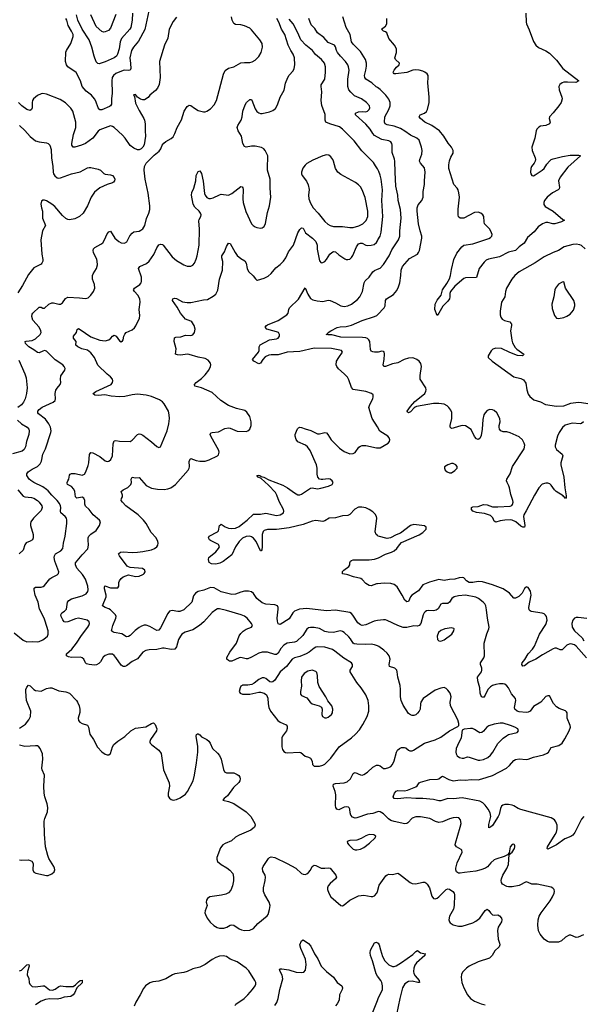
# Model space of a CAD drawing. Header units: inches. Extents: x 884691 to 1028259, y 526745 to 653629.
# Tile 42 of 241: x 935991 to 942298, y 565184 to 576217. Entities that reach past the tile are written whole.
import ezdxf

# ---------------------------------------------------------------- set-up
doc = ezdxf.new("R2010")
doc.units = ezdxf.units.IN
doc.header["$MEASUREMENT"] = 0
for name, color, linetype in [('A9536', 7, 'Continuous'), ('A9537', 7, 'Continuous'), ('A9546', 7, 'Continuous'), ('A9547', 7, 'Continuous')]:
    doc.layers.add(name, color=color, linetype=linetype)

msp = doc.modelspace()

# ---------------------------------------------------------------- linework, layer by layer
at = {"layer": 'A9536', "color": 6}
for points, elevation in [([(935930, 569346), (936030, 569265), (936070, 569247), (936130, 569250), (936190, 569246), (936210, 569250), (936250, 569268), (936282, 569290), (936301, 569310), (936310, 569330), (936309, 569370), (936278, 569478), (936266, 569510), (936213, 569610), (936198, 569690), (936166, 569770), (936152, 569830), (936154, 569846), (936170, 569860), (936230, 569857), (936255, 569865), (936270, 569877), (936330, 569950), (936350, 569968), (936410, 569997), (936414, 570000)], 2700), ([(940000, 569201), (939970, 569213), (939930, 569219), (939865, 569215), (939770, 569218), (939742, 569222), (939728, 569230), (939700, 569280), (939682, 569302), (939630, 569352), (939610, 569363), (939590, 569368), (939570, 569367), (939510, 569352), (939450, 569353), (939410, 569363), (939350, 569394), (939290, 569407), (939252, 569408), (939230, 569401), (939210, 569389), (939163, 569317), (939093, 569250), (939070, 569241), (938990, 569231), (938952, 569208), (938919, 569170), (938890, 569117), (938870, 569102), (938850, 569102), (938770, 569129), (938710, 569131), (938670, 569118), (938590, 569073), (938550, 569057), (938530, 569057), (938470, 569069), (938450, 569065), (938370, 569029), (938344, 569030), (938330, 569035), (938312, 569050), (938314, 569070), (938348, 569130), (938422, 569230), (938450, 569314), (938470, 569340), (938496, 569364), (938530, 569387), (938590, 569410), (938599, 569430), (938589, 569450), (938539, 569510), (938510, 569535), (938473, 569550), (938310, 569598), (938230, 569616), (938210, 569614), (938190, 569606), (938150, 569576), (938055, 569470), (938008, 569430), (937930, 569382), (937847, 569353), (937809, 569331), (937792, 569308), (937772, 569270), (937749, 569191), (937730, 569164), (937690, 569159), (937610, 569175), (937590, 569175), (937530, 569160), (937443, 569157), (937405, 569150), (937370, 569129), (937310, 569057), (937250, 569026), (937190, 568978), (937170, 568970), (937150, 568971), (937130, 568984), (937070, 569070), (937050, 569093), (937030, 569106), (936990, 569107), (936949, 569091), (936927, 569073), (936897, 569023), (936877, 569003), (936851, 568989), (936830, 568986), (936771, 568991), (936741, 569001), (936727, 569010), (936709, 569050), (936690, 569066), (936673, 569073), (936571, 569071), (936537, 569077), (936515, 569090), (936517, 569110), (936576, 569164), (936628, 569230), (936684, 569316), (936754, 569410), (936766, 569430), (936772, 569452), (936769, 569470), (936748, 569490), (936650, 569510), (936615, 569505), (936530, 569468), (936505, 569465), (936490, 569471), (936473, 569493), (936456, 569530), (936453, 569550), (936462, 569570), (936495, 569590), (936514, 569610), (936527, 569690), (936541, 569710), (936570, 569727), (936690, 569760), (936735, 569785), (936753, 569810), (936757, 569830), (936754, 569870), (936728, 569948), (936704, 569990), (936694, 570000)], 2600), ([(940000, 569483), (939963, 569477), (939870, 569437), (939830, 569430), (939810, 569436), (939780, 569460), (939725, 569545), (939710, 569562), (939690, 569574), (939530, 569600), (939430, 569593), (939210, 569618), (939127, 569610), (939073, 569590), (939051, 569569), (939010, 569504), (938910, 569441), (938890, 569446), (938879, 569479), (938878, 569510), (938889, 569610), (938889, 569630), (938879, 569650), (938850, 569662), (938750, 569669), (938710, 569682), (938650, 569730), (938610, 569788), (938590, 569807), (938555, 569815), (938510, 569812), (938470, 569802), (938410, 569779), (938370, 569775), (938250, 569807), (938171, 569851), (938130, 569854), (938055, 569825), (937992, 569808), (937962, 569790), (937940, 569760), (937919, 569690), (937830, 569603), (937785, 569585), (937765, 569585), (937702, 569598), (937670, 569591), (937650, 569563), (937570, 569402), (937550, 569377), (937530, 569373), (937450, 569419), (937410, 569432), (937388, 569432), (937358, 569422), (937330, 569406), (937287, 569373), (937230, 569317), (937210, 569304), (937190, 569301), (937137, 569337), (937050, 569350), (937036, 569356), (937019, 569370), (937034, 569430), (937069, 569510), (937072, 569530), (937065, 569550), (937010, 569605), (936990, 569617), (936948, 569630), (936921, 569650), (936959, 569750), (936961, 569770), (936942, 569838), (936942, 569858), (936947, 569873), (937010, 569852), (937090, 569849), (937104, 569870), (937101, 569910), (937108, 569930), (937130, 569957), (937150, 569973), (937210, 569996), (937290, 569977), (937330, 569982), (937370, 570000)], 2500), ([(940000, 569896), (939990, 569895), (939930, 569874), (939910, 569876), (939870, 569899), (939830, 569945), (939815, 569955), (939733, 569973), (939670, 569997), (939656, 570000)], 2400), ([(935990, 568278), (936055, 568325), (936095, 568370), (936112, 568410), (936116, 568470), (936067, 568590), (936060, 568690), (936061, 568710), (936070, 568739), (936090, 568760), (936110, 568754), (936148, 568710), (936170, 568699), (936230, 568694), (936290, 568722), (936330, 568730), (936350, 568729), (936430, 568698), (936510, 568685), (936550, 568670), (936626, 568590), (936639, 568570), (936656, 568530), (936665, 568490), (936666, 568454), (936646, 568390), (936650, 568364), (936665, 568345), (936690, 568330), (936752, 568312), (936761, 568290), (936777, 568210), (936819, 568150), (936865, 568065), (936910, 568014), (936950, 567986), (936970, 567978), (936990, 567978), (937010, 567995), (937032, 568070), (937046, 568094), (937090, 568132), (937170, 568184), (937235, 568250), (937290, 568277), (937405, 568295), (937470, 568331), (937490, 568338), (937496, 568336), (937510, 568321), (937529, 568270), (937525, 568250), (937456, 568150), (937448, 568130), (937450, 568121), (937453, 568110), (937472, 568090), (937551, 568030), (937576, 567996), (937604, 567810), (937666, 567666), (937669, 567630), (937655, 567550), (937657, 567517), (937670, 567493), (937690, 567478), (937712, 567472), (937750, 567479), (937790, 567498), (937850, 567539), (937872, 567568), (937935, 567690), (937951, 567750), (937974, 567890), (937987, 568010), (937986, 568074), (937968, 568190), (937972, 568208), (937985, 568215), (937990, 568216), (938010, 568205), (938030, 568183), (938090, 568150), (938110, 568133), (938125, 568110), (938151, 568051), (938210, 567999), (938230, 567973), (938250, 567930), (938276, 567816), (938288, 567788), (938310, 567778), (938390, 567777), (938430, 567761), (938448, 567748), (938458, 567730), (938462, 567710), (938459, 567690), (938447, 567670), (938388, 567612), (938321, 567519), (938282, 567490), (938268, 567470), (938330, 567458), (938390, 567436), (938530, 567342), (938582, 567290), (938625, 567210), (938629, 567190), (938623, 567170), (938583, 567137), (938450, 567081), (938410, 567056), (938364, 567016), (938294, 566986), (938268, 566970), (938241, 566939), (938200, 566830), (938199, 566810), (938210, 566785), (938250, 566749), (938313, 566713), (938348, 566688), (938380, 566650), (938389, 566609), (938389, 566569), (938378, 566510), (938356, 566464), (938330, 566433), (938300, 566420), (938252, 566408), (938122, 566390), (938095, 566370), (938084, 566350), (938080, 566330), (938094, 566290), (938069, 566230), (938068, 566210), (938075, 566190), (938094, 566150), (938126, 566106), (938166, 566066), (938205, 566045), (938230, 566037), (938281, 566039), (938312, 566048), (938350, 566070), (938370, 566076), (938390, 566070), (938450, 566030), (938477, 566017), (938510, 566012), (938570, 566015), (938610, 566033), (938659, 566090), (938766, 566174), (938776, 566190), (938793, 566247), (938799, 566290), (938788, 566330), (938739, 566410), (938725, 566450), (938725, 566490), (938743, 566570), (938747, 566610), (938743, 566630), (938717, 566677), (938713, 566710), (938720, 566730), (938781, 566819), (938790, 566830), (938810, 566838), (938851, 566831), (938990, 566763), (939088, 566708), (939150, 566651), (939170, 566642), (939190, 566639), (939210, 566646), (939230, 566661), (939251, 566689), (939271, 566729), (939290, 566742), (939310, 566738), (939370, 566711), (939410, 566708), (939450, 566712), (939470, 566708), (939536, 566630), (939542, 566610), (939532, 566590), (939470, 566538), (939447, 566510), (939440, 566490), (939441, 566470), (939455, 566430), (939478, 566390), (939590, 566292), (939610, 566289), (939630, 566297), (939690, 566351), (939790, 566401), (939850, 566408), (939930, 566392), (939950, 566391), (939970, 566398), (939995, 566430), (940000, 566447)], 2600), ([(935990, 566804), (936010, 566800), (936090, 566804), (936128, 566788), (936143, 566763), (936139, 566690), (936150, 566664), (936172, 566652), (936290, 566627), (936310, 566629), (936350, 566646), (936377, 566670), (936385, 566690), (936383, 566710), (936375, 566730), (936319, 566819), (936306, 566850), (936281, 566950), (936268, 567090), (936265, 567235), (936273, 567267), (936301, 567339), (936308, 567390), (936299, 567430), (936271, 567510), (936264, 567550), (936262, 567630), (936270, 567750), (936243, 567810), (936240, 567830), (936251, 567931), (936247, 567990), (936220, 568050), (936206, 568070), (936190, 568079), (936170, 568082), (936110, 568075), (936050, 568074), (935988, 568088)], 2600), ([(940000, 567339), (939950, 567322), (939890, 567315), (939770, 567273), (939750, 567271), (939722, 567282), (939703, 567303), (939694, 567330), (939692, 567372), (939686, 567386), (939675, 567395), (939650, 567398), (939630, 567393), (939570, 567365), (939546, 567370), (939534, 567390), (939530, 567410), (939535, 567530), (939528, 567570), (939504, 567630), (939509, 567651), (939530, 567657), (939630, 567665), (939663, 567677), (939700, 567710), (939730, 567770), (939742, 567778), (939750, 567780), (939810, 567754), (939830, 567753), (939850, 567758), (939890, 567784), (939950, 567841), (939990, 567864), (940000, 567865)], 2600), ([(938850, 565171), (938875, 565205), (938890, 565250), (938908, 565350), (938940, 565470), (938934, 565510), (938912, 565550), (938904, 565576), (938910, 565581), (938930, 565582), (939009, 565569), (939090, 565546), (939150, 565540), (939175, 565545), (939193, 565567), (939201, 565630), (939195, 565690), (939141, 565810), (939131, 565850), (939150, 565897), (939170, 565908), (939230, 565865), (939256, 565836), (939294, 565750), (939333, 565693), (939371, 565610), (939430, 565550), (939510, 565490), (939550, 565430), (939603, 565390), (939610, 565370), (939604, 565350), (939576, 565290), (939571, 565230), (939550, 565190), (939532, 565168)], 2500), ([(940000, 565501), (939986, 565526), (939945, 565670), (939922, 565730), (939919, 565761), (939923, 565790), (939970, 565873), (939990, 565880), (940000, 565874)], 2500), ([(938408, 565172), (938414, 565186), (938506, 565250), (938549, 565290), (938601, 565350), (938630, 565390), (938638, 565410), (938637, 565430), (938628, 565450), (938558, 565558), (938528, 565590), (938430, 565661), (938351, 565690), (938310, 565720), (938270, 565727), (938230, 565724), (938190, 565710), (938150, 565687), (938070, 565629), (938010, 565599), (937930, 565583), (937870, 565552), (937830, 565540), (937730, 565526), (937705, 565515), (937630, 565470), (937550, 565445), (937484, 565436), (937450, 565423), (937401, 565390), (937377, 565363), (937341, 565290), (937292, 565210), (937275, 565165)], 2600), ([(935990, 565559), (936010, 565568), (936070, 565625), (936092, 565632), (936097, 565610), (936079, 565550), (936076, 565516), (936092, 565472), (936096, 565430), (936105, 565410), (936130, 565385), (936170, 565379), (936250, 565392), (936270, 565391), (936326, 565346), (936358, 565342), (936388, 565352), (936430, 565383), (936450, 565390), (936510, 565383), (936590, 565384), (936617, 565403), (936650, 565437), (936670, 565450), (936693, 565453), (936690, 565426), (936633, 565367), (936607, 565310), (936590, 565290), (936565, 565270), (936490, 565264), (936450, 565248), (936410, 565241), (936330, 565246), (936281, 565239), (936230, 565220), (936170, 565178)], 2500), ([(939941, 565079), (940000, 565227)], 2500)]:
    msp.add_lwpolyline(points, dxfattribs=dict(at, elevation=elevation))
for points, elevation in [([(939330, 569190), (939310, 569186), (939290, 569175), (939236, 569130), (939201, 569110), (939130, 569082), (939070, 569065), (939047, 569053), (938982, 568970), (938912, 568908), (938850, 568817), (938830, 568798), (938810, 568792), (938796, 568796), (938750, 568835), (938730, 568843), (938710, 568842), (938670, 568824), (938619, 568781), (938592, 568768), (938550, 568759), (938490, 568762), (938483, 568757), (938470, 568748), (938461, 568730), (938453, 568690), (938461, 568670), (938490, 568660), (938570, 568660), (938670, 568681), (938690, 568682), (938730, 568672), (938757, 568650), (938773, 568613), (938776, 568550), (938783, 568510), (938802, 568470), (938885, 568365), (938910, 568346), (938977, 568317), (938990, 568302), (938990, 568274), (938980, 568250), (938936, 568190), (938930, 568170), (938930, 568070), (938938, 568038), (938950, 568016), (938970, 568004), (938990, 568001), (939128, 568008), (939144, 568004), (939190, 567966), (939230, 567954), (939250, 567942), (939269, 567910), (939273, 567870), (939290, 567853), (939350, 567853), (939390, 567862), (939410, 567876), (939478, 567942), (939572, 568068), (939710, 568170), (939755, 568210), (939799, 568261), (939839, 568321), (939887, 568410), (939903, 568470), (939906, 568530), (939897, 568590), (939870, 568650), (939817, 568730), (939769, 568789), (939695, 568910), (939696, 568930), (939720, 568970), (939723, 568990), (939712, 569010), (939623, 569063), (939523, 569143), (939498, 569158), (939410, 569185)], 2700), ([(939270, 568927), (939222, 568918), (939179, 568890), (939151, 568850), (939145, 568810), (939151, 568750), (939137, 568690), (939140, 568660), (939150, 568644), (939210, 568620), (939246, 568570), (939270, 568550), (939348, 568528), (939373, 568513), (939381, 568490), (939377, 568430), (939385, 568410), (939410, 568394), (939430, 568394), (939450, 568401), (939488, 568430), (939499, 568450), (939502, 568490), (939490, 568530), (939445, 568585), (939424, 568630), (939347, 568747), (939333, 568790), (939330, 568870), (939321, 568901), (939310, 568913)], 2800), ([(939910, 567086), (939870, 567073), (939817, 567043), (939770, 567024), (939690, 567020), (939663, 567010), (939664, 566990), (939679, 566970), (939730, 566922), (939750, 566914), (939770, 566914), (939810, 566923), (939850, 566943), (939913, 566990), (939977, 567050), (939984, 567070), (939962, 567082)], 2700)]:
    msp.add_lwpolyline(points, close=True, dxfattribs=dict(at, elevation=elevation))
at = {"layer": 'A9537', "color": 6}
for points, elevation in [([(937448, 576370), (937393, 576107), (937323, 575977), (937265, 575910), (937245, 575870), (937224, 575790), (937233, 575727), (937235, 575670), (937230, 575652), (937210, 575647), (937170, 575650), (937150, 575646), (937070, 575615), (937041, 575590), (937029, 575570), (937023, 575530), (937026, 575394), (937019, 575330), (937021, 575270), (937010, 575250), (936997, 575243), (936910, 575205), (936890, 575207), (936872, 575230), (936845, 575305), (936830, 575330), (936795, 575370), (936737, 575417), (936693, 575470), (936672, 575532), (936625, 575625), (936530, 575688), (936514, 575710), (936503, 575750), (936508, 575852), (936514, 575870), (936565, 575950), (936590, 576030), (936590, 576050), (936572, 576090), (936535, 576150), (936520, 576210), (936510, 576230)], 2600), ([(937750, 576246), (937710, 576195), (937666, 576110), (937652, 576010), (937614, 575930), (937557, 575750), (937566, 575570), (937553, 575490), (937536, 575450), (937515, 575425), (937451, 575370), (937430, 575346), (937390, 575318), (937370, 575317), (937347, 575327), (937313, 575350), (937290, 575378), (937270, 575374), (937268, 575370), (937277, 575357), (937290, 575281), (937330, 575201), (937383, 575110), (937391, 575090), (937396, 575050), (937396, 574970), (937402, 574910), (937385, 574815), (937372, 574788), (937351, 574769), (937330, 574759), (937310, 574757), (937270, 574776), (937230, 574808), (937174, 574890), (937144, 574924), (937050, 575009), (937030, 575021), (937010, 575026), (936890, 574984), (936870, 574969), (936812, 574890), (936730, 574831), (936682, 574810), (936610, 574790), (936589, 574789), (936574, 574810), (936575, 574830), (936595, 574930), (936620, 575010), (936619, 575070), (936587, 575190), (936564, 575224), (936505, 575285), (936443, 575323), (936290, 575383), (936250, 575390), (936230, 575387), (936190, 575369), (936145, 575330), (936134, 575310), (936130, 575290), (936131, 575230), (936125, 575210), (936110, 575201), (936070, 575210), (936015, 575250), (935976, 575290)], 2700), ([(936414, 570000), (936425, 570010), (936430, 570030), (936386, 570150), (936379, 570190), (936383, 570210), (936394, 570230), (936454, 570266), (936475, 570290), (936482, 570350), (936502, 570430), (936521, 570570), (936521, 570610), (936515, 570630), (936500, 570650), (936454, 570690), (936448, 570710), (936451, 570750), (936447, 570770), (936436, 570796), (936412, 570830), (936350, 570890), (936310, 570939), (936290, 570954), (936250, 570981), (936150, 571030), (936115, 571055), (936098, 571070), (936070, 571110), (936070, 571130), (936087, 571150), (936130, 571180), (936192, 571210), (936221, 571239), (936234, 571270), (936249, 571350), (936282, 571410), (936339, 571590), (936342, 571610), (936338, 571650), (936318, 571690), (936280, 571740), (936201, 571801), (936194, 571810), (936194, 571830), (936208, 571850), (936243, 571877), (936367, 571930), (936390, 571950), (936394, 571970), (936390, 572030), (936396, 572064), (936410, 572089), (936446, 572130), (936452, 572150), (936448, 572190), (936453, 572227), (936496, 572290), (936499, 572310), (936490, 572330), (936473, 572350), (936387, 572407), (936290, 572502), (936270, 572509), (936250, 572504), (936210, 572484), (936190, 572488), (936150, 572517), (936093, 572550), (936057, 572590), (936052, 572610), (936064, 572616), (936130, 572623), (936170, 572642), (936221, 572690), (936230, 572710), (936229, 572730), (936209, 572770), (936138, 572850), (936127, 572890), (936130, 572918), (936137, 572930), (936210, 572997), (936230, 572996), (936250, 572983), (936270, 572984), (936317, 573030), (936350, 573045), (936370, 573045), (936430, 573030), (936450, 573031), (936470, 573046), (936506, 573094), (936530, 573106), (936661, 573101), (936730, 573093), (936759, 573101), (936790, 573130), (936820, 573170), (936835, 573210), (936829, 573250), (936806, 573310), (936806, 573350), (936813, 573370), (936851, 573430), (936863, 573470), (936860, 573510), (936854, 573530), (936818, 573610), (936814, 573630), (936817, 573650), (936834, 573666), (936900, 573700), (936922, 573718), (936942, 573750), (936970, 573816), (936990, 573840), (937010, 573846), (937058, 573770), (937101, 573730), (937130, 573716), (937166, 573714), (937191, 573729), (937226, 573794), (937250, 573826), (937270, 573838), (937330, 573848), (937350, 573857), (937370, 573873), (937393, 573910), (937414, 573990), (937440, 574050), (937449, 574090), (937449, 574130), (937432, 574272), (937399, 574430), (937387, 574530), (937389, 574571), (937408, 574610), (937500, 574700), (937555, 574745), (937572, 574768), (937588, 574812), (937606, 574834), (937629, 574851), (937690, 574885), (937710, 574906), (937730, 574942), (937757, 575010), (937805, 575095), (937833, 575190), (937870, 575246), (937890, 575258), (937910, 575255), (937950, 575224), (937990, 575201), (938050, 575184), (938070, 575184), (938090, 575192), (938130, 575219), (938170, 575261), (938197, 575310), (938274, 575606), (938294, 575646), (938330, 575672), (938391, 575689), (938470, 575732), (938510, 575738), (938570, 575736), (938596, 575744), (938630, 575765), (938670, 575806), (938696, 575850), (938713, 575910), (938708, 575950), (938684, 575990), (938590, 576105), (938570, 576123), (938510, 576149), (938470, 576158), (938410, 576162), (938390, 576176), (938374, 576210), (938365, 576250)], 2700), ([(937254, 576290), (937252, 576210), (937237, 576130), (937225, 576110), (937133, 576007), (937119, 575970), (937106, 575890), (937089, 575830), (937077, 575810), (937050, 575788), (936950, 575743), (936883, 575723), (936866, 575726), (936850, 575746), (936825, 575810), (936799, 575910), (936768, 575990), (936690, 576109), (936644, 576210), (936626, 576270)], 2500), ([(937070, 576276), (937010, 576123), (936985, 576095), (936950, 576079), (936930, 576078), (936910, 576084), (936850, 576142), (936787, 576270)], 2400), ([(940000, 575457), (939986, 575466), (939937, 575510), (939872, 575550), (939859, 575570), (939856, 575590), (939871, 575650), (939877, 575697), (939877, 575730), (939867, 575770), (939810, 575860), (939730, 575942), (939711, 575970), (939697, 576050), (939649, 576129), (939614, 576250)], 2300), ([(936694, 570000), (936630, 570070), (936615, 570110), (936618, 570130), (936690, 570221), (936753, 570287), (936763, 570330), (936758, 570390), (936759, 570410), (936767, 570430), (936790, 570452), (936850, 570494), (936885, 570550), (936896, 570590), (936887, 570610), (936815, 570670), (936770, 570728), (936727, 570767), (936721, 570790), (936721, 570830), (936710, 570854), (936690, 570867), (936630, 570857), (936615, 570870), (936609, 570930), (936597, 570957), (936570, 570987), (936527, 571010), (936523, 571023), (936522, 571030), (936530, 571050), (936543, 571070), (936550, 571115), (936555, 571125), (936570, 571132), (936611, 571131), (936690, 571115), (936716, 571124), (936733, 571150), (936759, 571221), (936767, 571250), (936774, 571346), (936790, 571368), (936810, 571365), (936890, 571321), (936950, 571272), (936970, 571266), (936990, 571271), (937011, 571290), (937030, 571330), (937037, 571463), (937050, 571499), (937070, 571503), (937110, 571496), (937230, 571492), (937250, 571505), (937310, 571570), (937330, 571578), (937350, 571574), (937370, 571560), (937467, 571487), (937530, 571433), (937550, 571425), (937568, 571432), (937645, 571610), (937664, 571690), (937670, 571750), (937668, 571790), (937658, 571830), (937610, 571914), (937590, 571935), (937558, 571958), (937470, 571995), (937410, 572010), (937310, 572019), (937250, 572012), (937170, 571994), (937110, 571991), (937017, 571997), (936946, 572014), (936870, 572007), (936834, 572010), (936820, 572020), (936815, 572030), (936846, 572050), (937016, 572130), (937033, 572150), (937034, 572170), (937030, 572190), (937010, 572216), (936970, 572246), (936867, 572347), (936830, 572433), (936790, 572485), (936750, 572513), (936686, 572530), (936641, 572550), (936621, 572570), (936623, 572610), (936596, 572650), (936596, 572670), (936626, 572710), (936635, 572745), (936650, 572755), (936670, 572747), (936790, 572665), (936890, 572626), (936950, 572620), (936990, 572628), (937013, 572647), (937030, 572671), (937050, 572682), (937072, 572672), (937110, 572617), (937130, 572608), (937143, 572617), (937151, 572629), (937159, 572670), (937168, 572692), (937186, 572710), (937250, 572741), (937277, 572763), (937294, 572786), (937333, 572873), (937337, 572903), (937332, 572970), (937341, 573050), (937337, 573090), (937317, 573130), (937278, 573170), (937267, 573190), (937278, 573210), (937339, 573250), (937353, 573267), (937358, 573282), (937358, 573330), (937324, 573430), (937338, 573450), (937414, 573486), (937441, 573510), (937496, 573584), (937530, 573661), (937550, 573693), (937570, 573702), (937590, 573697), (937599, 573690), (937699, 573559), (937750, 573517), (937830, 573469), (937870, 573455), (937910, 573454), (937930, 573465), (937950, 573490), (937970, 573532), (937981, 573570), (938002, 573690), (938005, 573870), (937998, 573962), (938002, 573978), (938022, 574010), (938024, 574030), (938017, 574050), (938002, 574070), (937956, 574116), (937934, 574150), (937917, 574250), (937921, 574279), (937942, 574330), (937965, 574410), (937970, 574470), (937990, 574515), (938010, 574524), (938030, 574494), (938047, 574407), (938063, 574270), (938070, 574249), (938090, 574224), (938110, 574214), (938130, 574212), (938159, 574221), (938230, 574255), (938250, 574260), (938332, 574250), (938370, 574269), (938470, 574347), (938484, 574344), (938493, 574333), (938495, 574315), (938491, 574210), (938497, 574170), (938527, 574067), (938590, 573930), (938609, 573909), (938630, 573895), (938650, 573887), (938690, 573882), (938710, 573886), (938730, 573899), (938748, 573932), (938770, 574056), (938790, 574130), (938805, 574230), (938798, 574330), (938798, 574430), (938770, 574530), (938768, 574590), (938774, 574650), (938771, 574690), (938744, 574750), (938727, 574770), (938703, 574783), (938630, 574801), (938590, 574800), (938530, 574788), (938510, 574797), (938492, 574830), (938478, 574910), (938439, 574970), (938428, 575010), (938435, 575030), (938475, 575090), (938485, 575130), (938493, 575190), (938518, 575262), (938535, 575290), (938570, 575323), (938590, 575321), (938595, 575315), (938630, 575219), (938650, 575189), (938670, 575172), (938690, 575166), (938710, 575167), (938790, 575185), (938830, 575198), (938859, 575221), (938879, 575261), (938909, 575350), (938954, 575426), (938970, 575505), (938996, 575570), (939010, 575596), (939056, 575644), (939069, 575670), (939075, 575710), (939073, 575790), (939058, 575830), (939031, 575871), (939002, 575930), (938962, 576050), (938927, 576110), (938894, 576190), (938872, 576230)], 2600), ([(940000, 574546), (939981, 574581), (939957, 574617), (939826, 574746), (939739, 574859), (939611, 574991), (939575, 575015), (939469, 575049), (939424, 575070), (939416, 575090), (939414, 575154), (939377, 575257), (939370, 575310), (939376, 575410), (939370, 575470), (939372, 575488), (939410, 575550), (939419, 575630), (939419, 575690), (939407, 575730), (939373, 575770), (939308, 575828), (939272, 575872), (939198, 575930), (939144, 575990), (939108, 576070), (939056, 576170), (939010, 576224)], 2500), ([(940000, 574902), (939970, 574918), (939950, 574940), (939920, 574990), (939870, 575047), (939754, 575150), (939757, 575170), (939790, 575183), (939830, 575188), (939870, 575183), (939890, 575190), (939909, 575210), (939915, 575230), (939911, 575250), (939879, 575290), (939823, 575330), (939745, 575365), (939703, 575403), (939681, 575430), (939670, 575470), (939670, 575550), (939684, 575650), (939678, 575690), (939670, 575711), (939644, 575750), (939587, 575807), (939552, 575850), (939541, 575870), (939531, 575911), (939521, 575930), (939450, 575961), (939399, 576019), (939331, 576071), (939299, 576119), (939260, 576160), (939232, 576230)], 2400), ([(935990, 575032), (936050, 574975), (936109, 574909), (936170, 574860), (936210, 574848), (936290, 574837), (936310, 574829), (936330, 574810), (936344, 574764), (936347, 574670), (936363, 574570), (936367, 574507), (936371, 574490), (936386, 574466), (936410, 574446), (936430, 574440), (936450, 574443), (936570, 574489), (936668, 574512), (936750, 574557), (936770, 574562), (936790, 574562), (936870, 574543), (936896, 574530), (936935, 574495), (936950, 574487), (937010, 574479), (937030, 574472), (937051, 574450), (937056, 574430), (937054, 574410), (937042, 574398), (937030, 574389), (936970, 574371), (936890, 574331), (936830, 574285), (936792, 574230), (936750, 574130), (936702, 574050), (936660, 574010), (936610, 573987), (936550, 573976), (936530, 573979), (936510, 573988), (936470, 574024), (936384, 574124), (936350, 574151), (936290, 574187), (936270, 574193), (936250, 574196), (936235, 574185), (936229, 574150), (936234, 574110), (936246, 574070), (936247, 573993), (936280, 573910), (936248, 573852), (936229, 573750), (936238, 573590), (936251, 573530), (936250, 573510), (936241, 573490), (936230, 573479), (936150, 573435), (936090, 573363), (936022, 573238), (935970, 573158)], 2800), ([(937370, 570000), (937377, 570003), (937386, 570010), (937398, 570030), (937395, 570050), (937368, 570068), (937230, 570080), (937210, 570085), (937195, 570095), (937111, 570210), (937100, 570230), (937103, 570237), (937120, 570250), (937150, 570256), (937250, 570248), (937310, 570250), (937370, 570257), (937470, 570278), (937501, 570290), (937527, 570310), (937539, 570330), (937542, 570350), (937539, 570370), (937521, 570410), (937466, 570470), (937410, 570570), (937380, 570610), (937319, 570670), (937179, 570770), (937142, 570810), (937130, 570830), (937131, 570850), (937142, 570870), (937142, 570890), (937128, 570932), (937150, 570950), (937205, 570975), (937238, 571010), (937246, 571030), (937242, 571070), (937250, 571090), (937290, 571082), (937330, 571087), (937410, 570996), (937470, 570968), (937536, 570956), (937610, 570951), (937650, 570959), (937687, 570973), (937737, 571010), (937881, 571170), (937892, 571190), (937893, 571207), (937889, 571270), (937904, 571296), (937910, 571300), (937970, 571278), (938010, 571270), (938070, 571269), (938116, 571284), (938208, 571330), (938219, 571341), (938228, 571370), (938223, 571390), (938132, 571550), (938126, 571570), (938133, 571587), (938148, 571592), (938220, 571600), (938290, 571635), (938330, 571643), (938350, 571639), (938430, 571607), (938530, 571603), (938550, 571611), (938569, 571630), (938584, 571670), (938584, 571710), (938570, 571770), (938538, 571818), (938516, 571836), (938421, 571861), (938330, 571894), (938245, 571950), (938150, 572038), (938028, 572090), (937956, 572110), (937952, 572130), (937969, 572150), (938030, 572195), (938070, 572238), (938111, 572290), (938130, 572330), (938134, 572350), (938130, 572370), (938103, 572403), (938070, 572421), (937990, 572435), (937890, 572466), (937870, 572469), (937797, 572457), (937760, 572460), (937739, 572470), (937744, 572530), (937724, 572610), (937728, 572652), (937742, 572658), (937797, 572663), (937850, 572683), (937910, 572680), (937930, 572684), (937950, 572710), (937957, 572750), (937946, 572790), (937921, 572830), (937910, 572839), (937850, 572861), (937794, 572930), (937757, 572997), (937705, 573070), (937706, 573090), (937725, 573095), (937750, 573091), (937815, 573055), (937870, 573047), (937910, 573047), (938050, 573077), (938097, 573083), (938161, 573119), (938190, 573141), (938212, 573188), (938229, 573310), (938264, 573410), (938269, 573509), (938257, 573550), (938257, 573570), (938285, 573615), (938310, 573677), (938330, 573712), (938351, 573710), (938407, 573607), (938430, 573575), (938470, 573541), (938516, 573516), (938529, 573489), (938541, 573430), (938557, 573397), (938608, 573348), (938633, 573313), (938650, 573298), (938658, 573298), (938730, 573320), (938776, 573344), (938810, 573374), (938863, 573437), (938910, 573473), (938948, 573512), (938975, 573550), (939006, 573614), (939059, 573690), (939110, 573830), (939130, 573865), (939150, 573885), (939170, 573880), (939193, 573830), (939272, 573770), (939312, 573730), (939324, 573690), (939327, 573647), (939350, 573514), (939370, 573493), (939390, 573495), (939410, 573508), (939430, 573531), (939469, 573591), (939490, 573610), (939510, 573619), (939530, 573616), (939570, 573581), (939636, 573536), (939650, 573530), (939670, 573529), (939690, 573535), (939710, 573551), (939725, 573575), (939765, 573670), (939790, 573706), (939810, 573714), (939830, 573711), (939870, 573692), (939890, 573687), (939931, 573689), (939963, 573697), (939990, 573722), (940000, 573738)], 2500), ([(940000, 571653), (939941, 571750), (939906, 571870), (939914, 571906), (939949, 571970), (939955, 571990), (939954, 572014), (939936, 572030), (939870, 572050), (939730, 572074), (939710, 572097), (939682, 572182), (939666, 572210), (939629, 572250), (939566, 572306), (939547, 572330), (939539, 572350), (939544, 572390), (939567, 572433), (939610, 572490), (939599, 572510), (939486, 572534), (939290, 572537), (939130, 572498), (938988, 572492), (938890, 572461), (938810, 572462), (938783, 572457), (938742, 572438), (938717, 572410), (938690, 572369), (938670, 572359), (938615, 572390), (938600, 572410), (938668, 572490), (938675, 572510), (938676, 572550), (938687, 572573), (938790, 572629), (938870, 572642), (938887, 572650), (938903, 572670), (938905, 572690), (938892, 572712), (938870, 572721), (938829, 572729), (938760, 572750), (938741, 572770), (938757, 572790), (938770, 572799), (938890, 572847), (938987, 572910), (939000, 572930), (939007, 572970), (939016, 572990), (939115, 573085), (939190, 573211), (939220, 573140), (939250, 573094), (939277, 573077), (939325, 573065), (939390, 573058), (939447, 573073), (939470, 573069), (939530, 573045), (939590, 573011), (939630, 573004), (939668, 573012), (939710, 573029), (939779, 573081), (939802, 573110), (939832, 573170), (939853, 573267), (939865, 573290), (939910, 573332), (939950, 573392), (939970, 573408), (940000, 573420)], 2400), ([(940000, 572492), (939970, 572493), (939950, 572495), (939930, 572504), (939923, 572523), (939915, 572610), (939905, 572630), (939890, 572643), (939870, 572651), (939835, 572655), (939590, 572660), (939490, 572686), (939446, 572686), (939427, 572690), (939443, 572697), (939450, 572710), (939479, 572730), (939550, 572769), (939583, 572777), (939650, 572779), (939710, 572793), (939830, 572847), (939970, 572892), (939996, 572904), (940000, 572908)], 2300), ([(935983, 572403), (936049, 572250), (936064, 572204), (936075, 572090), (936069, 572030), (936053, 571970), (936033, 571930), (936010, 571902), (935970, 571872)], 2800), ([(935967, 571730), (936010, 571688), (936075, 571650), (936093, 571630), (936099, 571610), (936095, 571570), (936069, 571491), (936056, 571430), (936040, 571400), (936017, 571383), (935910, 571352)], 2800), ([(940000, 570438), (939988, 570448), (939977, 570477), (939993, 570630), (939990, 570650), (939976, 570676), (939950, 570701), (939910, 570729), (939870, 570746), (939826, 570754), (939790, 570753), (939747, 570733), (939690, 570672), (939670, 570660), (939610, 570657), (939530, 570634), (939459, 570630), (939410, 570601), (939390, 570594), (939310, 570604), (939270, 570596), (939170, 570560), (939010, 570524), (938870, 570505), (938770, 570503), (938730, 570495), (938719, 570481), (938710, 570450), (938708, 570312), (938705, 570275), (938696, 570264), (938690, 570264), (938640, 570370), (938610, 570408), (938590, 570423), (938570, 570429), (938530, 570427), (938490, 570407), (938450, 570370), (938410, 570310), (938370, 570219), (938270, 570145), (938233, 570127), (938190, 570116), (938141, 570121), (938114, 570134), (938107, 570170), (938113, 570190), (938190, 570254), (938220, 570290), (938229, 570310), (938225, 570330), (938218, 570338), (938130, 570380), (938117, 570390), (938106, 570410), (938116, 570430), (938210, 570478), (938218, 570490), (938230, 570550), (938242, 570558), (938250, 570563), (938294, 570534), (938330, 570521), (938370, 570516), (938410, 570520), (938450, 570539), (938494, 570570), (938541, 570610), (938610, 570678), (938690, 570677), (938750, 570689), (938870, 570662), (938912, 570668), (938947, 570693), (938953, 570710), (938949, 570730), (938898, 570818), (938873, 570890), (938858, 570918), (938781, 571001), (938697, 571077), (938663, 571090), (938649, 571111), (938666, 571114), (938683, 571110), (938699, 571099), (938727, 571090), (938782, 571062), (938941, 571001), (938992, 570972), (939070, 570914), (939110, 570894), (939130, 570893), (939150, 570900), (939250, 570966), (939270, 570971), (939330, 570961), (939367, 570967), (939454, 570990), (939495, 571010), (939505, 571030), (939494, 571050), (939470, 571069), (939450, 571074), (939390, 571063), (939370, 571063), (939350, 571070), (939333, 571090), (939326, 571126), (939327, 571190), (939319, 571230), (939248, 571390), (939219, 571430), (939196, 571450), (939110, 571487), (939091, 571511), (939080, 571550), (939079, 571570), (939092, 571608), (939106, 571634), (939116, 571644), (939130, 571651), (939150, 571649), (939191, 571631), (939255, 571615), (939330, 571578), (939350, 571578), (939410, 571593), (939430, 571588), (939446, 571570), (939482, 571510), (939574, 571414), (939630, 571378), (939690, 571354), (939730, 571355), (939750, 571366), (939793, 571427), (939810, 571439), (939830, 571445), (939870, 571446), (939990, 571420), (940000, 571420)], 2400), ([(935970, 570950), (936030, 570879), (936050, 570869), (936123, 570863), (936150, 570855), (936189, 570830), (936211, 570810), (936240, 570770), (936244, 570750), (936230, 570718), (936144, 570630), (936116, 570590), (936112, 570570), (936114, 570550), (936142, 570450), (936142, 570410), (936134, 570390), (936110, 570372), (936065, 570355), (936048, 570332), (936029, 570271), (935986, 570230)], 2800), ([(939656, 570000), (939610, 570009), (939610, 570034), (939623, 570050), (939680, 570090), (939690, 570110), (939692, 570130), (939701, 570150), (939710, 570158), (939730, 570163), (939910, 570165), (939970, 570173), (940000, 570183)], 2400)]:
    msp.add_lwpolyline(points, dxfattribs=dict(at, elevation=elevation))
at = {"layer": 'A9537', "color": 6, "elevation": 2600}
msp.add_lwpolyline([(939430, 574702), (939390, 574693), (939277, 574643), (939210, 574604), (939190, 574588), (939165, 574555), (939150, 574510), (939150, 574490), (939158, 574470), (939207, 574407), (939226, 574366), (939235, 574315), (939227, 574250), (939231, 574210), (939250, 574160), (939279, 574110), (939337, 574050), (939410, 573955), (939445, 573925), (939470, 573911), (939510, 573900), (939610, 573901), (939690, 573887), (939730, 573889), (939794, 573906), (939838, 573930), (939873, 573967), (939893, 574010), (939894, 574070), (939863, 574223), (939830, 574310), (939810, 574344), (939790, 574366), (939754, 574394), (939590, 574484), (939556, 574510), (939532, 574550), (939510, 574630), (939501, 574650), (939480, 574680), (939457, 574697)], close=True, dxfattribs=at)
at = {"layer": 'A9546', "color": 6}
for points, elevation in [([(942345, 569065), (942230, 569198), (942210, 569213), (942170, 569222), (942150, 569221), (942123, 569210), (942070, 569157), (942050, 569155), (942010, 569175), (941990, 569175), (941970, 569166), (941850, 569100), (941775, 569050), (941703, 569017), (941650, 568975), (941630, 568973), (941619, 568990), (941624, 569010), (941654, 569046), (941690, 569113), (941738, 569162), (941762, 569198), (941819, 569330), (941890, 569440), (941903, 569490), (941897, 569530), (941886, 569546), (941870, 569559), (941847, 569567), (941725, 569585), (941712, 569592), (941703, 569603), (941698, 569630), (941725, 569770), (941715, 569815), (941690, 569854), (941670, 569862), (941664, 569856), (941650, 569842), (941623, 569790), (941586, 569754), (941550, 569736), (941530, 569736), (941481, 569790), (941410, 569839), (941290, 569883), (941178, 569918), (941130, 569921), (941070, 569912), (941030, 569911), (940998, 569930), (940970, 569962), (940950, 569967), (940917, 569963), (940870, 569948), (940810, 569946), (940750, 569932), (940690, 569945), (940585, 569915), (940510, 569886), (940462, 569818), (940385, 569770), (940371, 569749), (940350, 569699), (940330, 569695), (940310, 569711), (940280, 569770), (940222, 569862), (940189, 569889), (940150, 569899), (940078, 569902), (940000, 569896)], 2400), ([(942313, 567287), (942290, 567259), (942212, 567110), (942190, 567078), (942170, 567063), (942103, 567037), (942010, 566972), (941910, 566924), (941903, 566930), (941909, 566950), (941994, 567086), (942007, 567113), (942017, 567150), (942017, 567190), (942002, 567230), (941986, 567250), (941950, 567272), (941610, 567366), (941578, 567378), (941530, 567409), (941510, 567416), (941470, 567423), (941430, 567422), (941406, 567414), (941390, 567403), (941380, 567380), (941365, 567310), (941355, 567290), (941290, 567189), (941270, 567168), (941250, 567163), (941250, 567199), (941271, 567289), (941265, 567330), (941243, 567370), (941210, 567414), (941182, 567442), (941150, 567460), (940950, 567497), (940852, 567488), (940790, 567490), (940710, 567465), (940690, 567465), (940630, 567480), (940509, 567491), (940430, 567491), (940330, 567498), (940230, 567486), (940188, 567490), (940178, 567510), (940193, 567550), (940210, 567574), (940230, 567579), (940304, 567576), (940338, 567582), (940430, 567620), (940446, 567634), (940470, 567666), (940485, 567675), (940590, 567703), (940674, 567706), (940690, 567710), (940711, 567729), (940730, 567739), (940802, 567702), (940850, 567690), (940930, 567700), (940990, 567697), (941050, 567702), (941130, 567701), (941170, 567709), (941290, 567747), (941449, 567831), (941481, 567859), (941530, 567917), (941550, 567929), (941590, 567934), (941670, 567928), (941690, 567930), (941750, 567953), (941862, 567978), (941902, 567998), (941917, 568010), (941950, 568060), (942036, 568084), (942070, 568109), (942103, 568157), (942152, 568250), (942164, 568290), (942162, 568310), (942128, 568390), (942126, 568450), (942120, 568460), (942110, 568473), (942038, 568498), (942010, 568516), (941976, 568556), (941930, 568639), (941910, 568642), (941890, 568632), (941832, 568568), (941750, 568520), (941713, 568467), (941690, 568456), (941670, 568455), (941590, 568461), (941566, 568470), (941543, 568490), (941537, 568510), (941554, 568590), (941549, 568609), (941502, 568662), (941469, 568729), (941450, 568753), (941430, 568771), (941410, 568776), (941370, 568776), (941330, 568769), (941290, 568755), (941270, 568743), (941243, 568717), (941226, 568690), (941210, 568648), (941190, 568621), (941169, 568630), (941151, 568670), (941149, 568730), (941125, 568810), (941122, 568850), (941167, 568910), (941173, 568930), (941172, 568950), (941157, 568990), (941158, 569010), (941193, 569067), (941201, 569090), (941198, 569230), (941226, 569334), (941251, 569390), (941255, 569410), (941234, 569510), (941225, 569605), (941215, 569650), (941204, 569670), (941185, 569690), (941135, 569730), (941105, 569745), (940990, 569767), (940910, 569761), (940861, 569750), (940835, 569730), (940809, 569691), (940790, 569674), (940730, 569676), (940713, 569667), (940683, 569617), (940660, 569600), (940630, 569592), (940570, 569597), (940550, 569592), (940537, 569583), (940524, 569570), (940514, 569550), (940488, 569452), (940470, 569430), (940450, 569422), (940410, 569425), (940330, 569406), (940290, 569407), (940230, 569428), (940110, 569486), (940090, 569493), (940070, 569494), (940000, 569483)], 2500), ([(942350, 569509), (942250, 569520), (942230, 569519), (942210, 569510), (942193, 569490), (942179, 569450), (942184, 569410), (942210, 569370), (942295, 569290), (942316, 569256)], 2400), ([(940000, 567865), (940010, 567865), (940030, 567857), (940070, 567828), (940090, 567826), (940130, 567838), (940150, 567848), (940171, 567870), (940189, 567911), (940213, 568010), (940227, 568033), (940248, 568052), (940270, 568061), (940303, 568063), (940318, 568058), (940350, 568030), (940365, 568025), (940390, 568025), (940404, 568030), (940530, 568109), (940650, 568149), (940710, 568178), (940810, 568247), (940904, 568296), (940914, 568310), (940915, 568330), (940903, 568370), (940819, 568530), (940816, 568570), (940826, 568630), (940816, 568670), (940790, 568705), (940770, 568723), (940750, 568733), (940710, 568727), (940650, 568703), (940515, 568610), (940487, 568570), (940482, 568550), (940479, 568490), (940470, 568470), (940450, 568445), (940430, 568428), (940410, 568420), (940390, 568419), (940370, 568426), (940350, 568443), (940290, 568536), (940268, 568590), (940260, 568630), (940261, 568710), (940256, 568756), (940230, 568850), (940224, 568910), (940217, 568930), (940196, 568950), (940135, 568970), (940131, 568990), (940142, 569050), (940132, 569090), (940110, 569119), (940074, 569154), (940015, 569195), (940000, 569201)], 2600), ([(942310, 565964), (942250, 565935), (942230, 565934), (942170, 565960), (942150, 565958), (942110, 565936), (942064, 565896), (942030, 565882), (941930, 565882), (941908, 565888), (941870, 565915), (941824, 565970), (941808, 566008), (941799, 566070), (941802, 566130), (941814, 566170), (941836, 566210), (941936, 566344), (941962, 566390), (941981, 566430), (941986, 566450), (941981, 566470), (941967, 566487), (941950, 566495), (941790, 566530), (941730, 566531), (941690, 566550), (941670, 566555), (941590, 566514), (941510, 566501), (941470, 566500), (941450, 566504), (941404, 566530), (941390, 566550), (941387, 566570), (941390, 566590), (941407, 566630), (941453, 566707), (941470, 566750), (941479, 566861), (941510, 566888), (941536, 566930), (941542, 566950), (941541, 566961), (941539, 566970), (941530, 566979), (941510, 566975), (941490, 566950), (941479, 566881), (941460, 566860), (941420, 566840), (941330, 566812), (941310, 566802), (941273, 566770), (941234, 566726), (941211, 566709), (941160, 566690), (941103, 566677), (940978, 566662), (940930, 566652), (940910, 566653), (940886, 566670), (940878, 566690), (940880, 566710), (940896, 566770), (940949, 566890), (940948, 566910), (940939, 566919), (940887, 566947), (940874, 566970), (940875, 566990), (940930, 567170), (940938, 567210), (940932, 567252), (940912, 567272), (940890, 567278), (940850, 567275), (940810, 567263), (940732, 567228), (940690, 567222), (940652, 567232), (940590, 567266), (940484, 567284), (940430, 567286), (940390, 567270), (940341, 567219), (940330, 567211), (940310, 567208), (940190, 567231), (940150, 567245), (940124, 567264), (940070, 567319), (940030, 567342), (940010, 567343), (940000, 567339)], 2600), ([(940000, 566447), (940022, 566518), (940095, 566625), (940110, 566636), (940130, 566641), (940170, 566640), (940230, 566652), (940250, 566643), (940369, 566549), (940390, 566537), (940430, 566533), (940511, 566551), (940531, 566551), (940544, 566544), (940559, 566530), (940583, 566490), (940610, 566396), (940630, 566369), (940650, 566367), (940670, 566374), (940690, 566390), (940770, 566471), (940790, 566478), (940810, 566475), (940848, 566450), (940862, 566430), (940864, 566410), (940862, 566290), (940852, 566250), (940807, 566170), (940802, 566130), (940808, 566110), (940818, 566098), (940850, 566076), (940910, 566059), (940950, 566059), (941070, 566096), (941105, 566115), (941150, 566150), (941210, 566237), (941230, 566252), (941250, 566237), (941269, 566209), (941290, 566188), (941310, 566184), (941350, 566185), (941370, 566176), (941391, 566150), (941397, 566130), (941391, 566110), (941355, 566050), (941346, 566010), (941353, 565913), (941370, 565870), (941372, 565850), (941365, 565830), (941317, 565783), (941286, 565730), (941257, 565703), (941130, 565659), (941030, 565611), (941000, 565590), (940956, 565544), (940943, 565517), (940938, 565490), (940947, 565430), (940969, 565369), (941012, 565292), (941045, 565250), (941090, 565221), (941164, 565190), (941210, 565179)], 2600), ([(940000, 565874), (940009, 565869), (940022, 565850), (940034, 565794), (940058, 565718), (940084, 565670), (940128, 565628), (940170, 565609), (940190, 565609), (940210, 565617), (940270, 565651), (940399, 565741), (940430, 565775), (940450, 565788), (940482, 565762), (940541, 565750), (940534, 565746), (940531, 565730), (940439, 565650), (940419, 565621), (940408, 565590), (940406, 565550), (940410, 565530), (940424, 565504), (940468, 565450), (940474, 565430), (940453, 565427), (940390, 565442), (940350, 565438), (940307, 565413), (940283, 565370), (940251, 565250), (940214, 565070)], 2500), ([(940000, 565227), (940009, 565251), (940058, 565350), (940059, 565390), (940050, 565430), (940041, 565450), (940000, 565500), (940000, 565501)], 2500)]:
    msp.add_lwpolyline(points, dxfattribs=dict(at, elevation=elevation))
at = {"layer": 'A9546', "color": 6, "elevation": 2600}
for points in [[(940830, 569404), (940758, 569390), (940710, 569371), (940686, 569350), (940669, 569310), (940675, 569270), (940690, 569256), (940710, 569253), (940750, 569267), (940834, 569330), (940859, 569370), (940860, 569390), (940856, 569396)], [(941376, 568336), (941310, 568325), (941250, 568304), (941228, 568290), (941190, 568245), (941170, 568229), (941150, 568227), (941130, 568236), (941090, 568264), (941066, 568274), (941045, 568275), (940973, 568267), (940950, 568257), (940940, 568170), (940897, 568083), (940885, 568050), (940881, 568010), (940885, 567990), (940895, 567970), (940921, 567950), (940950, 567942), (940970, 567942), (941010, 567956), (941030, 567954), (941130, 567919), (941150, 567919), (941190, 567929), (941237, 567950), (941270, 567975), (941296, 568010), (941350, 568107), (941410, 568167), (941446, 568194), (941470, 568206), (941566, 568230), (941584, 568250), (941575, 568270), (941543, 568290), (941494, 568310), (941410, 568334)]]:
    msp.add_lwpolyline(points, close=True, dxfattribs=at)
at = {"layer": 'A9547', "color": 6}
for points, elevation in [([(941665, 576290), (941668, 576190), (941672, 576170), (941703, 576103), (941751, 575971), (941778, 575930), (941806, 575906), (941890, 575869), (941930, 575843), (942010, 575764), (942079, 575670), (942258, 575530), (942226, 575514), (942130, 575518), (942090, 575515), (942070, 575508), (942045, 575490), (942036, 575470), (942039, 575430), (942069, 575350), (942071, 575331), (942060, 575290), (942034, 575250), (941970, 575172), (941930, 575130), (941926, 575110), (941938, 575070), (941928, 575050), (941890, 575031), (941830, 575024), (941810, 575014), (941788, 574990), (941779, 574970), (941764, 574890), (941733, 574790), (941734, 574750), (941768, 574670), (941771, 574650), (941768, 574630), (941759, 574610), (941728, 574572), (941719, 574550), (941716, 574510), (941720, 574490), (941732, 574472), (941750, 574469), (941770, 574479), (941848, 574530), (941869, 574550), (941901, 574599), (941930, 574632), (941950, 574649), (941970, 574658), (942075, 574685), (942162, 574698), (942258, 574698), (942275, 574695), (942279, 574690), (942136, 574564), (942048, 574452), (942031, 574410), (942042, 574338), (942037, 574323), (942026, 574310), (941965, 574275), (941904, 574230), (941872, 574190), (941865, 574170), (941865, 574145), (941882, 574122), (941970, 574071), (942078, 573978), (942097, 573970), (942063, 573950), (941991, 573929), (941969, 573929), (941910, 573946), (941890, 573943), (941850, 573929), (941804, 573896), (941759, 573841), (941685, 573775), (941646, 573714), (941588, 573670), (941550, 573630), (941470, 573611), (941370, 573560), (941247, 573533), (941219, 573521), (941199, 573501), (941143, 573430), (941110, 573327), (940990, 573323), (940970, 573317), (940868, 573232), (940821, 573170), (940813, 573150), (940813, 573110), (940808, 573090), (940790, 573064), (940733, 573007), (940690, 572929), (940670, 572902), (940643, 572970), (940647, 573030), (940670, 573074), (940715, 573130), (940731, 573190), (940779, 573261), (940807, 573313), (940821, 573350), (940830, 573416), (940856, 573530), (940890, 573599), (940947, 573673), (940971, 573689), (941070, 573707), (941250, 573764), (941270, 573775), (941283, 573790), (941287, 573810), (941281, 573830), (941260, 573870), (941203, 573930), (941197, 573950), (941193, 574010), (941183, 574030), (941160, 574050), (941130, 574060), (941090, 574055), (940970, 573992), (940930, 573992), (940909, 574009), (940905, 574030), (940906, 574094), (940920, 574230), (940915, 574275), (940906, 574310), (940895, 574330), (940856, 574370), (940801, 574550), (940801, 574590), (940810, 574636), (940823, 574677), (940850, 574720), (940850, 574752), (940830, 574790), (940793, 574833), (940747, 574910), (940696, 574970), (940612, 575032), (940534, 575070), (940483, 575110), (940468, 575130), (940479, 575150), (940530, 575170), (940552, 575188), (940561, 575210), (940580, 575290), (940582, 575350), (940567, 575510), (940571, 575570), (940569, 575590), (940557, 575610), (940534, 575630), (940510, 575641), (940470, 575653), (940430, 575656), (940397, 575650), (940330, 575625), (940209, 575609), (940189, 575610), (940181, 575621), (940179, 575630), (940190, 575651), (940216, 575684), (940246, 575710), (940248, 575730), (940203, 575770), (940197, 575790), (940213, 575850), (940213, 575890), (940193, 575933), (940127, 576007), (940106, 576070), (940090, 576082), (940070, 576090), (940048, 576110), (940090, 576144), (940108, 576170), (940107, 576230)], 2200), ([(940000, 572908), (940078, 572990), (940089, 573010), (940093, 573070), (940103, 573090), (940181, 573139), (940218, 573182), (940237, 573223), (940251, 573269), (940265, 573350), (940267, 573410), (940281, 573450), (940360, 573540), (940449, 573591), (940463, 573610), (940471, 573630), (940500, 573770), (940499, 573790), (940480, 573850), (940463, 573930), (940448, 574070), (940448, 574110), (940459, 574141), (940498, 574190), (940513, 574227), (940512, 574290), (940529, 574369), (940527, 574410), (940537, 574510), (940530, 574557), (940485, 574610), (940474, 574630), (940475, 574650), (940500, 574710), (940504, 574750), (940496, 574790), (940467, 574867), (940442, 574890), (940370, 574924), (940310, 574969), (940258, 574998), (940190, 575024), (940110, 575037), (940088, 575050), (940082, 575070), (940085, 575130), (940127, 575210), (940144, 575250), (940144, 575290), (940128, 575328), (940096, 575370), (940030, 575435), (940000, 575457)], 2300), ([(940000, 573420), (940030, 573433), (940070, 573472), (940133, 573570), (940163, 573637), (940237, 573750), (940251, 573790), (940252, 573850), (940267, 573993), (940258, 574090), (940232, 574190), (940228, 574250), (940209, 574350), (940199, 574510), (940197, 574630), (940194, 574654), (940168, 574730), (940167, 574810), (940162, 574830), (940150, 574850), (940130, 574861), (940050, 574876), (940000, 574902)], 2400), ([(940000, 573738), (940007, 573750), (940030, 573791), (940044, 573836), (940061, 574010), (940050, 574190), (940057, 574310), (940043, 574430), (940033, 574473), (940016, 574516), (940000, 574546)], 2500), ([(942330, 573650), (942290, 573685), (942270, 573694), (942230, 573702), (942190, 573698), (942096, 573670), (942030, 573631), (941970, 573608), (941870, 573560), (941770, 573491), (941590, 573390), (941541, 573350), (941507, 573310), (941448, 573210), (941436, 573170), (941428, 573110), (941390, 573050), (941376, 572950), (941376, 572910), (941383, 572883), (941401, 572861), (941427, 572847), (941484, 572830), (941497, 572817), (941502, 572810), (941502, 572790), (941493, 572730), (941507, 572627), (941516, 572596), (941545, 572545), (941565, 572525), (941641, 572470), (941639, 572461), (941627, 572450), (941570, 572454), (941486, 572486), (941390, 572531), (941330, 572535), (941295, 572525), (941275, 572505), (941241, 572450), (941243, 572430), (941287, 572390), (941530, 572215), (941610, 572197), (941640, 572180), (941663, 572143), (941675, 572070), (941690, 572022), (941710, 571993), (941756, 571956), (941830, 571936), (941886, 571906), (942010, 571888), (942089, 571891), (942170, 571919), (942250, 571930), (942290, 571929), (942358, 571918)], 2300), ([(942310, 571709), (942290, 571693), (942278, 571690), (942184, 571696), (942106, 571674), (942074, 571646), (942037, 571590), (942019, 571550), (941994, 571450), (941994, 571430), (942010, 571399), (942070, 571350), (942079, 571330), (942057, 571250), (942057, 571230), (942092, 571090), (942102, 570970), (942117, 570883), (942117, 570863), (942110, 570851), (942103, 570863), (942090, 570870), (942082, 570882), (942006, 570930), (941987, 570950), (941950, 571003), (941935, 571015), (941910, 571023), (941890, 571024), (941849, 571011), (941810, 570970), (941760, 570890), (941670, 570715), (941642, 570670), (941638, 570650), (941654, 570550), (941648, 570532), (941630, 570532), (941610, 570543), (941551, 570591), (941510, 570609), (941490, 570612), (941430, 570609), (941378, 570602), (941328, 570588), (941310, 570597), (941296, 570636), (941270, 570660), (941203, 570683), (941110, 570695), (941070, 570710), (941055, 570730), (941054, 570750), (941070, 570757), (941130, 570762), (941190, 570783), (941230, 570779), (941290, 570760), (941350, 570757), (941490, 570767), (941507, 570773), (941516, 570784), (941521, 570810), (941518, 570830), (941497, 570897), (941483, 570970), (941475, 570995), (941454, 571030), (941447, 571050), (941453, 571070), (941490, 571130), (941514, 571210), (941645, 571410), (941652, 571450), (941647, 571470), (941627, 571510), (941590, 571543), (941490, 571589), (941450, 571597), (941410, 571598), (941384, 571610), (941370, 571630), (941365, 571650), (941366, 571670), (941378, 571710), (941374, 571750), (941340, 571810), (941310, 571837), (941290, 571847), (941261, 571850), (941230, 571837), (941207, 571813), (941193, 571790), (941182, 571738), (941175, 571630), (941164, 571556), (941150, 571523), (941130, 571514), (941110, 571521), (941090, 571545), (941050, 571625), (940990, 571665), (940950, 571669), (940910, 571660), (940850, 571639), (940830, 571636), (940822, 571642), (940816, 571650), (940816, 571670), (940835, 571750), (940835, 571815), (940823, 571843), (940802, 571870), (940781, 571890), (940749, 571909), (940690, 571918), (940630, 571916), (940439, 571881), (940423, 571877), (940412, 571868), (940370, 571823), (940350, 571812), (940338, 571818), (940335, 571830), (940370, 571882), (940422, 571938), (940511, 572009), (940531, 572030), (940545, 572055), (940549, 572070), (940544, 572090), (940481, 572190), (940479, 572230), (940495, 572330), (940486, 572366), (940470, 572390), (940443, 572410), (940410, 572425), (940390, 572428), (940350, 572426), (940299, 572410), (940230, 572372), (940170, 572362), (940090, 572330), (940071, 572331), (940066, 572350), (940078, 572410), (940080, 572470), (940075, 572495), (940070, 572500), (940050, 572502), (940010, 572492), (940000, 572492)], 2300), ([(940000, 571420), (940030, 571420), (940122, 571470), (940137, 571490), (940139, 571510), (940132, 571530), (940118, 571550), (940027, 571607), (940000, 571653)], 2400), ([(940000, 570183), (940013, 570187), (940090, 570227), (940160, 570250), (940190, 570265), (940217, 570290), (940247, 570333), (940270, 570357), (940470, 570443), (940511, 570470), (940546, 570510), (940549, 570530), (940527, 570547), (940410, 570561), (940370, 570549), (940258, 570462), (940210, 570443), (940149, 570411), (940110, 570404), (940010, 570430), (940000, 570438)], 2400)]:
    msp.add_lwpolyline(points, dxfattribs=dict(at, elevation=elevation))
at = {"layer": 'A9547', "color": 6, "elevation": 2400}
for points in [[(942090, 573281), (942070, 573277), (942030, 573252), (941996, 573210), (941988, 573190), (941977, 573110), (941957, 573030), (941960, 572980), (941984, 572904), (942010, 572873), (942030, 572869), (942090, 572881), (942124, 572896), (942161, 572919), (942199, 572961), (942215, 573010), (942215, 573030), (942201, 573070), (942111, 573210)], [(940850, 571243), (940830, 571243), (940790, 571230), (940754, 571206), (940751, 571190), (940762, 571170), (940782, 571150), (940810, 571138), (940830, 571140), (940870, 571166), (940893, 571190), (940896, 571210), (940881, 571230)]]:
    msp.add_lwpolyline(points, close=True, dxfattribs=at)

doc.saveas('drawing.dxf')
